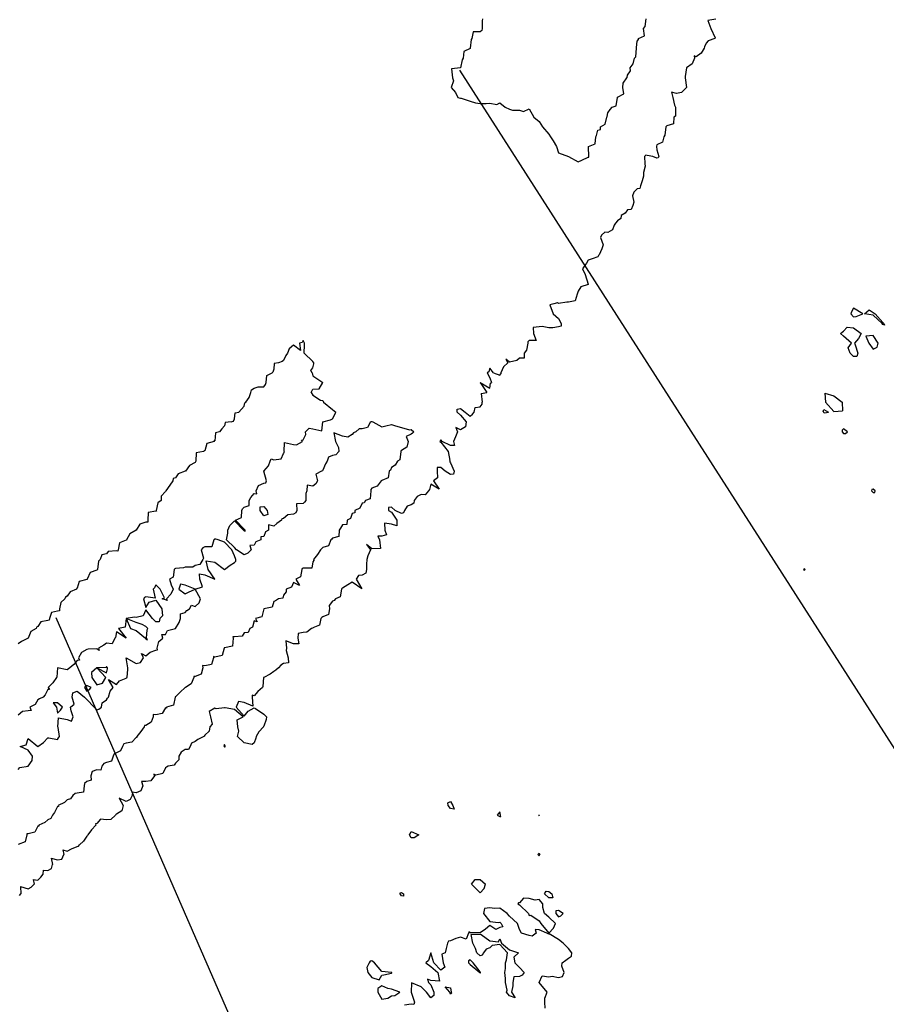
# Model space of a CAD drawing. Header units: inches. Extents: x 158323 to 160611, y 432808 to 437248.
# Tile 70 of 228: x 159197 to 159241, y 436732 to 436782. Entities that reach past the tile are written whole.
import ezdxf

# ---------------------------------------------------------------- set-up
doc = ezdxf.new("R2010")
doc.units = ezdxf.units.IN
doc.header["$MEASUREMENT"] = 0
doc.linetypes.add('CENTER', pattern=[0])
doc.layers.add('Hoogtelijn-bestaand 6.00 M', color=7, linetype='Continuous', lineweight=15)
doc.layers.add('Profielen', color=3, linetype='Continuous', lineweight=60)

msp = doc.modelspace()

# ---------------------------------------------------------------- linework, layer by layer
at = {"layer": 'Hoogtelijn-bestaand 6.00 M', "color": 252, "linetype": 'Continuous', "lineweight": 25}
for p, q in [((159209.893, 436763.607, 6), (159210.179, 436763.75, 6)), ((159212.202, 436763.75, 6), (159212.25, 436763.592, 6)), ((159221.12, 436763.75, 6), (159221.25, 436763.5, 6)), ((159221.438, 436763.75, 6), (159221.75, 436763.628, 6)), ((159221.75, 436763.628, 6), (159221.807, 436763.693, 6)), ((159221.804, 436763.75, 6), (159221.807, 436763.693, 6)), ((159209.75, 436763.041, 6), (159209.839, 436763.162, 6)), ((159209.839, 436763.162, 6), (159209.867, 436763.25, 6)), ((159209.867, 436763.25, 6), (159209.893, 436763.607, 6)), ((159212.25, 436763.592, 6), (159212.75, 436763.25, 6)), ((159212.56, 436762.94, 6), (159212.75, 436763.25, 6)), ((159220.75, 436763.25, 6), (159221.103, 436762.75, 6)), ((159220.75, 436763.25, 6), (159221.25, 436762.977, 6)), ((159221.25, 436763.5, 6), (159221.331, 436763.25, 6)), ((159221.25, 436762.977, 6), (159221.284, 436763.216, 6)), ((159221.284, 436763.216, 6), (159221.331, 436763.25, 6)), ((159209.004, 436762.497, 6), (159209.08, 436762.75, 6)), ((159209.08, 436762.75, 6), (159209.116, 436762.884, 6)), ((159209.116, 436762.884, 6), (159209.25, 436762.964, 6)), ((159209.25, 436762.964, 6), (159209.464, 436763.036, 6)), ((159209.464, 436763.036, 6), (159209.75, 436763.041, 6)), ((159212.15, 436762.75, 6), (159212.189, 436762.812, 6)), ((159212.15, 436762.75, 6), (159212.25, 436762.62, 6)), ((159212.189, 436762.812, 6), (159212.25, 436762.925, 6)), ((159212.25, 436762.925, 6), (159212.56, 436762.94, 6)), ((159220.804, 436762.696, 6), (159221.103, 436762.75, 6)), ((159220.804, 436762.696, 6), (159220.857, 436762.25, 6)), ((159238.291, 436762.709, 6), (159238.75, 436762.582, 6)), ((159238.291, 436762.709, 6), (159238.321, 436762.25, 6)), ((159208.75, 436762.055, 6), (159208.78, 436762.22, 6)), ((159208.78, 436762.22, 6), (159208.836, 436762.25, 6)), ((159208.836, 436762.25, 6), (159209.004, 436762.497, 6)), ((159212.25, 436762.62, 6), (159212.639, 436762.361, 6)), ((159212.639, 436762.361, 6), (159212.75, 436762.35, 6)), ((159212.75, 436762.35, 6), (159212.786, 436762.25, 6)), ((159212.786, 436762.25, 6), (159213.25, 436761.879, 6)), ((159220.75, 436762.021, 6), (159220.851, 436762.149, 6)), ((159220.851, 436762.149, 6), (159220.857, 436762.25, 6)), ((159238.321, 436762.25, 6), (159238.75, 436761.785, 6)), ((159238.75, 436762.582, 6), (159239.17, 436762.25, 6)), ((159239.17, 436762.25, 6), (159239.189, 436761.811, 6)), ((159208.25, 436761.404, 6), (159208.29, 436761.71, 6)), ((159208.29, 436761.71, 6), (159208.475, 436761.75, 6)), ((159208.475, 436761.75, 6), (159208.605, 436761.895, 6)), ((159208.605, 436761.895, 6), (159208.75, 436762.055, 6)), ((159213.25, 436761.879, 6), (159213.405, 436761.75, 6)), ((159213.25, 436761.404, 6), (159213.365, 436761.635, 6)), ((159213.365, 436761.635, 6), (159213.405, 436761.75, 6)), ((159219.583, 436761.75, 6), (159219.593, 436761.907, 6)), ((159219.583, 436761.75, 6), (159219.75, 436761.599, 6)), ((159219.593, 436761.907, 6), (159219.75, 436761.927, 6)), ((159219.75, 436761.927, 6), (159220, 436761.75, 6)), ((159220, 436761.75, 6), (159220.25, 436761.552, 6)), ((159220.25, 436761.552, 6), (159220.359, 436761.641, 6)), ((159220.359, 436761.641, 6), (159220.459, 436761.75, 6)), ((159220.459, 436761.75, 6), (159220.508, 436761.992, 6)), ((159220.508, 436761.992, 6), (159220.75, 436762.021, 6)), ((159238.214, 436761.786, 6), (159238.25, 436761.889, 6)), ((159238.214, 436761.786, 6), (159238.217, 436761.75, 6)), ((159238.217, 436761.75, 6), (159238.25, 436761.728, 6)), ((159238.25, 436761.889, 6), (159238.477, 436761.75, 6)), ((159238.25, 436761.728, 6), (159238.283, 436761.717, 6)), ((159238.283, 436761.717, 6), (159238.477, 436761.75, 6)), ((159238.75, 436761.785, 6), (159239.189, 436761.811, 6)), ((159208.083, 436761.25, 6), (159208.205, 436761.295, 6)), ((159208.205, 436761.295, 6), (159208.25, 436761.404, 6)), ((159212.75, 436761.25, 6), (159213.145, 436761.355, 6)), ((159213.145, 436761.355, 6), (159213.25, 436761.404, 6)), ((159215.175, 436761.25, 6), (159215.226, 436761.274, 6)), ((159215.226, 436761.274, 6), (159215.25, 436761.272, 6)), ((159215.25, 436761.272, 6), (159215.3, 436761.25, 6)), ((159219.75, 436761.599, 6), (159220.051, 436761.25, 6)), ((159199.956, 436739.545, 6), (159200.25, 436739.663, 6)), ((159200.25, 436739.663, 6), (159200.321, 436739.68, 6)), ((159200.321, 436739.68, 6), (159200.374, 436739.75, 6)), ((159199.472, 436739.028, 6), (159199.58, 436739.25, 6)), ((159199.513, 436739.487, 6), (159199.58, 436739.25, 6)), ((159199.513, 436739.487, 6), (159199.75, 436739.423, 6)), ((159199.75, 436739.423, 6), (159199.956, 436739.545, 6)), ((159223.698, 436739.25, 6), (159223.716, 436739.284, 6)), ((159223.698, 436739.25, 6), (159223.75, 436739.19, 6)), ((159223.716, 436739.284, 6), (159223.75, 436739.333, 6)), ((159223.75, 436739.333, 6), (159223.797, 436739.25, 6)), ((159223.75, 436739.19, 6), (159223.778, 436739.222, 6)), ((159223.778, 436739.222, 6), (159223.797, 436739.25, 6)), ((159198.927, 436739.073, 6), (159199.25, 436738.988, 6)), ((159198.927, 436739.073, 6), (159198.997, 436738.75, 6)), ((159198.951, 436738.549, 6), (159198.997, 436738.75, 6)), ((159199.25, 436738.988, 6), (159199.472, 436739.028, 6)), ((159198.25, 436737.953, 6), (159198.396, 436738.104, 6)), ((159198.396, 436738.104, 6), (159198.523, 436738.25, 6)), ((159198.523, 436738.25, 6), (159198.536, 436738.464, 6)), ((159198.536, 436738.464, 6), (159198.75, 436738.45, 6)), ((159198.75, 436738.45, 6), (159198.951, 436738.549, 6)), ((159197.375, 436737.625, 6), (159197.75, 436737.504, 6)), ((159197.375, 436737.625, 6), (159197.379, 436737.25, 6)), ((159197.912, 436737.589, 6), (159198.055, 436737.75, 6)), ((159198.006, 436737.994, 6), (159198.055, 436737.75, 6)), ((159198.006, 436737.994, 6), (159198.25, 436737.953, 6)), ((159220.318, 436737.75, 6), (159220.507, 436737.993, 6)), ((159220.318, 436737.75, 6), (159220.75, 436737.303, 6)), ((159220.507, 436737.993, 6), (159220.75, 436737.984, 6)), ((159220.75, 436737.984, 6), (159221.033, 436737.75, 6)), ((159220.963, 436737.537, 6), (159221.033, 436737.75, 6)), ((159197.75, 436737.504, 6), (159197.912, 436737.589, 6)), ((159216.689, 436737.25, 6), (159216.693, 436737.307, 6)), ((159216.693, 436737.307, 6), (159216.75, 436737.323, 6)), ((159216.75, 436737.323, 6), (159216.847, 436737.25, 6)), ((159220.75, 436737.303, 6), (159220.963, 436737.537, 6)), ((159224.029, 436737.25, 6), (159224.115, 436737.385, 6)), ((159224.115, 436737.385, 6), (159224.25, 436737.374, 6)), ((159224.25, 436737.374, 6), (159224.394, 436737.25, 6))]:
    msp.add_line(p, q, dxfattribs=at)
for points in [[(159220.876, 436781.75, 6), (159220.854, 436781.646, 6), (159220.852, 436781.25, 6), (159220.845, 436781.155, 6), (159220.75, 436781.087, 6), (159220.405, 436781.095, 6), (159220.339, 436780.75, 6), (159220.305, 436780.695, 6), (159220.255, 436780.25, 6), (159220.255, 436780.246, 6), (159220.25, 436780.24, 6), (159219.917, 436780.083, 6), (159219.899, 436779.75, 6), (159219.845, 436779.655, 6), (159219.75, 436779.25, 6), (159219.299, 436779.201, 6), (159219.342, 436778.75, 6), (159219.397, 436778.603, 6), (159219.274, 436778.25, 6), (159219.5, 436778, 6), (159219.614, 436777.75, 6), (159219.75, 436777.709, 6), (159219.794, 436777.706, 6), (159220.25, 436777.554, 6), (159220.52, 436777.48, 6), (159220.75, 436777.439, 6), (159221.061, 436777.439, 6), (159221.25, 436777.457, 6), (159221.603, 436777.397, 6), (159221.75, 436777.477, 6), (159222.028, 436777.25, 6), (159222.25, 436777.163, 6), (159222.398, 436777.102, 6), (159222.75, 436777.102, 6), (159222.961, 436777.039, 6), (159223.25, 436777.173, 6), (159223.489, 436776.75, 6), (159223.75, 436776.519, 6), (159223.93, 436776.25, 6), (159224.25, 436775.882, 6), (159224.335, 436775.75, 6), (159224.464, 436775.536, 6), (159224.637, 436775.25, 6), (159224.75, 436774.934, 6), (159225.25, 436774.75, 6), (159225.75, 436774.48, 6), (159225.932, 436774.568, 6), (159226.25, 436774.711, 6), (159226.281, 436774.719, 6), (159226.289, 436774.75, 6), (159226.263, 436775.237, 6), (159226.267, 436775.25, 6), (159226.607, 436775.393, 6), (159226.639, 436775.75, 6), (159226.683, 436775.817, 6), (159226.75, 436776.083, 6), (159226.882, 436776.119, 6), (159226.875, 436776.25, 6), (159227.114, 436776.386, 6), (159227.205, 436776.75, 6), (159227.224, 436776.776, 6), (159227.25, 436776.961, 6), (159227.367, 436777.133, 6), (159227.47, 436777.25, 6), (159227.679, 436777.321, 6), (159227.744, 436777.75, 6), (159227.747, 436777.753, 6), (159227.75, 436777.765, 6), (159228.064, 436777.936, 6), (159228.017, 436778.25, 6), (159228.028, 436778.472, 6), (159228.211, 436778.75, 6), (159228.236, 436778.765, 6), (159228.25, 436778.875, 6), (159228.4, 436779.1, 6), (159228.391, 436779.25, 6), (159228.545, 436779.456, 6), (159228.601, 436779.75, 6), (159228.682, 436779.819, 6), (159228.708, 436780.25, 6), (159228.718, 436780.282, 6), (159228.75, 436780.614, 6), (159228.804, 436780.696, 6), (159228.815, 436780.75, 6), (159229.117, 436780.883, 6), (159229.073, 436781.25, 6), (159229.149, 436781.352, 6), (159229.207, 436781.75, 6)], [(159232.75, 436781.734, 6), (159232.345, 436781.656, 6), (159232.492, 436781.25, 6), (159232.717, 436780.783, 6), (159232.688, 436780.75, 6), (159232.363, 436780.637, 6), (159232.25, 436780.509, 6), (159232.174, 436780.326, 6), (159232.149, 436780.25, 6), (159232, 436780, 6), (159231.75, 436779.81, 6), (159231.639, 436779.861, 6), (159231.665, 436779.75, 6), (159231.541, 436779.459, 6), (159231.25, 436779.25, 6), (159231.19, 436778.81, 6), (159231.183, 436778.75, 6), (159231.25, 436778.25, 6), (159230.993, 436778.007, 6), (159230.75, 436777.948, 6), (159230.489, 436778.011, 6), (159230.562, 436777.75, 6), (159230.638, 436777.362, 6), (159230.703, 436777.25, 6), (159230.696, 436776.804, 6), (159230.602, 436776.75, 6), (159230.594, 436776.406, 6), (159230.25, 436776.307, 6), (159230.223, 436776.277, 6), (159230.206, 436776.25, 6), (159230.16, 436775.84, 6), (159230.109, 436775.75, 6), (159230.031, 436775.469, 6), (159229.75, 436775.339, 6), (159229.73, 436775.27, 6), (159229.728, 436775.25, 6), (159229.75, 436775.083, 6), (159229.848, 436774.75, 6), (159229.812, 436774.688, 6), (159229.75, 436774.667, 6), (159229.533, 436774.75, 6), (159229.25, 436774.804, 6), (159229.186, 436774.814, 6), (159229.112, 436774.75, 6), (159229.128, 436774.372, 6), (159229.146, 436774.25, 6), (159229.063, 436773.937, 6), (159229.061, 436773.75, 6), (159228.997, 436773.503, 6), (159228.911, 436773.25, 6), (159228.877, 436773.123, 6), (159228.75, 436773.103, 6), (159228.571, 436772.929, 6), (159228.515, 436772.75, 6), (159228.571, 436772.429, 6), (159228.519, 436772.25, 6), (159228.445, 436772.055, 6), (159228.25, 436772.029, 6), (159228.131, 436771.869, 6), (159227.927, 436771.75, 6), (159227.908, 436771.592, 6), (159227.75, 436771.471, 6), (159227.636, 436771.365, 6), (159227.567, 436771.25, 6), (159227.486, 436771.014, 6), (159227.25, 436770.891, 6), (159227.106, 436770.894, 6), (159226.925, 436770.75, 6), (159226.875, 436770.625, 6), (159227.017, 436770.25, 6), (159226.943, 436770.057, 6), (159226.808, 436769.75, 6), (159226.781, 436769.719, 6), (159226.75, 436769.646, 6), (159226.462, 436769.538, 6), (159226.25, 436769.47, 6), (159226.168, 436769.332, 6), (159226.119, 436769.25, 6), (159225.965, 436769.035, 6), (159226.102, 436768.75, 6), (159226.25, 436768.262, 6), (159226.256, 436768.25, 6), (159226.254, 436768.246, 6), (159226.25, 436768.242, 6), (159225.878, 436768.122, 6), (159225.75, 436767.895, 6), (159225.705, 436767.795, 6), (159225.695, 436767.75, 6), (159225.59, 436767.411, 6), (159225.25, 436767.346, 6), (159225.159, 436767.341, 6), (159224.75, 436767.269, 6), (159224.685, 436767.315, 6), (159224.5, 436767.25, 6), (159224.302, 436767.198, 6), (159224.474, 436766.75, 6), (159224.75, 436766.505, 6), (159224.88, 436766.25, 6), (159224.885, 436766.115, 6), (159224.75, 436766.087, 6), (159224.458, 436766.042, 6), (159224.25, 436766.028, 6), (159223.903, 436766.097, 6), (159223.75, 436766.088, 6), (159223.455, 436766.045, 6), (159223.476, 436765.75, 6), (159223.602, 436765.398, 6), (159223.25, 436765.398, 6), (159223.182, 436765.318, 6), (159223.183, 436765.25, 6), (159223.105, 436764.895, 6), (159222.991, 436764.75, 6), (159223, 436764.5, 6), (159222.75, 436764.5, 6), (159222.619, 436764.381, 6), (159222.25, 436764.299, 6), (159222.062, 436764.438, 6), (159222.156, 436764.25, 6), (159221.944, 436764.056, 6), (159221.804, 436763.75, 6)], [(159212.202, 436763.75, 6), (159212.139, 436763.861, 6), (159212.25, 436764, 6), (159212.294, 436764.206, 6), (159212.295, 436764.25, 6), (159212.25, 436764.333, 6), (159211.795, 436764.75, 6), (159211.821, 436765.179, 6), (159211.82, 436765.25, 6), (159211.75, 436765.389, 6), (159211.706, 436765.294, 6), (159211.558, 436765.25, 6), (159211.614, 436764.886, 6), (159211.25, 436765.159, 6), (159211.036, 436764.964, 6), (159210.955, 436764.75, 6), (159210.868, 436764.632, 6), (159210.75, 436764.371, 6), (159210.674, 436764.326, 6), (159210.5, 436764.25, 6), (159210.282, 436764.218, 6), (159210.25, 436763.942, 6), (159210.21, 436763.79, 6), (159210.179, 436763.75, 6)], [(159221.438, 436763.75, 6), (159221.25, 436763.981, 6), (159221.205, 436763.795, 6), (159221.12, 436763.75, 6)], [(159208.083, 436761.25, 6), (159207.785, 436761.215, 6), (159207.75, 436761.05, 6), (159207.607, 436760.893, 6), (159207.489, 436760.75, 6), (159207.295, 436760.705, 6), (159207.25, 436760.292, 6), (159207.208, 436760.292, 6), (159207.229, 436760.25, 6), (159206.85, 436760.15, 6), (159206.75, 436759.79, 6), (159206.72, 436759.78, 6), (159206.683, 436759.75, 6), (159206.312, 436759.688, 6), (159206.286, 436759.25, 6), (159206.273, 436759.227, 6), (159206.25, 436759.196, 6), (159205.966, 436759.034, 6), (159205.758, 436758.75, 6), (159205.753, 436758.747, 6), (159205.75, 436758.744, 6), (159205.393, 436758.607, 6), (159205.25, 436758.417, 6), (159205.132, 436758.368, 6), (159205.115, 436758.25, 6), (159204.971, 436758.029, 6), (159204.767, 436757.75, 6), (159204.758, 436757.743, 6), (159204.75, 436757.718, 6), (159204.52, 436757.48, 6), (159204.523, 436757.25, 6), (159204.356, 436757.145, 6), (159204.276, 436756.75, 6), (159204.279, 436756.721, 6), (159204.25, 436756.718, 6), (159203.859, 436756.641, 6), (159203.839, 436756.25, 6), (159203.843, 436756.158, 6), (159203.75, 436756.151, 6), (159203.445, 436756.055, 6), (159203.25, 436755.75, 6), (159202.93, 436755.57, 6), (159202.763, 436755.25, 6), (159202.761, 436755.239, 6), (159202.75, 436755.24, 6), (159202.399, 436755.101, 6), (159202.332, 436754.75, 6), (159202.315, 436754.685, 6), (159202.25, 436754.691, 6), (159201.836, 436754.664, 6), (159201.75, 436754.541, 6), (159201.506, 436754.494, 6), (159201.414, 436754.25, 6), (159201.328, 436754.172, 6), (159201.278, 436753.75, 6), (159201.276, 436753.724, 6), (159201.25, 436753.715, 6), (159200.905, 436753.595, 6), (159200.756, 436753.25, 6), (159200.756, 436753.244, 6), (159200.75, 436753.245, 6), (159200.357, 436753.143, 6), (159200.25, 436752.802, 6), (159200.224, 436752.776, 6), (159200.213, 436752.75, 6), (159199.889, 436752.611, 6), (159199.75, 436752.394, 6), (159199.66, 436752.34, 6), (159199.629, 436752.25, 6), (159199.428, 436752.072, 6), (159199.353, 436751.75, 6), (159199.354, 436751.646, 6), (159199.25, 436751.625, 6), (159198.945, 436751.555, 6), (159198.847, 436751.25, 6), (159198.834, 436751.166, 6), (159198.75, 436751.16, 6), (159198.406, 436751.094, 6), (159198.25, 436750.847, 6), (159198.177, 436750.823, 6), (159198.163, 436750.75, 6), (159197.901, 436750.599, 6), (159197.75, 436750.25, 6), (159197.411, 436750.089, 6), (159197.25, 436749.965, 6)], [(159215.3, 436761.25, 6), (159215.75, 436761, 6), (159215.951, 436761.049, 6), (159216.25, 436761.128, 6), (159216.453, 436761.047, 6), (159216.75, 436760.961, 6), (159217.156, 436760.844, 6), (159217.25, 436760.87, 6), (159217.386, 436760.75, 6), (159217.318, 436760.682, 6), (159217.25, 436760.635, 6), (159216.994, 436760.507, 6), (159217.096, 436760.25, 6), (159217.031, 436759.969, 6), (159216.75, 436759.8, 6), (159216.713, 436759.787, 6), (159216.722, 436759.75, 6), (159216.671, 436759.329, 6), (159216.545, 436759.25, 6), (159216.438, 436759.062, 6), (159216.25, 436758.93, 6), (159216.197, 436758.803, 6), (159216.123, 436758.75, 6), (159216.083, 436758.417, 6), (159215.75, 436758.275, 6), (159215.742, 436758.258, 6), (159215.724, 436758.25, 6), (159215.507, 436757.993, 6), (159215.25, 436757.883, 6), (159215.188, 436757.812, 6), (159215.185, 436757.75, 6), (159215.153, 436757.347, 6), (159214.922, 436757.25, 6), (159214.86, 436757.14, 6), (159214.75, 436757.125, 6), (159214.63, 436756.87, 6), (159214.383, 436756.75, 6), (159214.372, 436756.628, 6), (159214.25, 436756.592, 6), (159214.154, 436756.346, 6), (159213.99, 436756.25, 6), (159213.968, 436756.032, 6), (159213.75, 436756.019, 6), (159213.642, 436755.858, 6), (159213.581, 436755.75, 6), (159213.566, 436755.434, 6), (159213.25, 436755.339, 6), (159213.208, 436755.292, 6), (159213.15, 436755.25, 6), (159213.046, 436754.954, 6), (159212.75, 436754.869, 6), (159212.692, 436754.808, 6), (159212.631, 436754.75, 6), (159212.481, 436754.519, 6), (159212.283, 436754.25, 6), (159212.294, 436754.206, 6), (159212.25, 436754.139, 6), (159212.183, 436753.817, 6), (159211.75, 436753.821, 6), (159211.695, 436753.805, 6), (159211.684, 436753.75, 6), (159211.617, 436753.383, 6), (159211.383, 436753.25, 6), (159211.56, 436752.94, 6), (159211.25, 436753.095, 6), (159211.149, 436752.851, 6), (159210.888, 436752.75, 6), (159210.891, 436752.609, 6), (159210.75, 436752.445, 6), (159210.717, 436752.283, 6), (159210.5, 436752.25, 6), (159210.342, 436752.158, 6), (159210.25, 436752.12, 6), (159210.166, 436751.834, 6), (159209.75, 436751.75, 6), (159209.654, 436751.346, 6), (159209.32, 436751.25, 6), (159209.406, 436751.094, 6), (159209.25, 436751.146, 6), (159209.177, 436750.823, 6), (159209.044, 436750.75, 6), (159208.951, 436750.549, 6), (159208.75, 436750.525, 6), (159208.638, 436750.362, 6), (159208.25, 436750.318, 6), (159208.17, 436750.331, 6), (159208.183, 436750.25, 6), (159208.156, 436749.844, 6), (159207.75, 436749.763, 6), (159207.735, 436749.765, 6), (159207.738, 436749.75, 6), (159207.629, 436749.371, 6), (159207.25, 436749.298, 6), (159207.182, 436749.318, 6), (159207.192, 436749.25, 6), (159207.086, 436748.914, 6), (159206.75, 436748.858, 6), (159206.63, 436748.87, 6), (159206.638, 436748.75, 6), (159206.568, 436748.432, 6), (159206.25, 436748.307, 6), (159206.193, 436748.307, 6), (159206.195, 436748.25, 6), (159206.058, 436747.942, 6), (159205.758, 436747.75, 6), (159205.758, 436747.742, 6), (159205.75, 436747.742, 6), (159205.496, 436747.504, 6), (159205.25, 436747.28, 6), (159205.229, 436747.271, 6), (159205.23, 436747.25, 6), (159205.145, 436746.855, 6), (159204.804, 436746.75, 6), (159204.797, 436746.703, 6), (159204.75, 436746.719, 6), (159204.57, 436746.43, 6), (159204.25, 436746.367, 6), (159204.124, 436746.376, 6), (159204.114, 436746.25, 6), (159204.01, 436745.99, 6), (159203.75, 436745.82, 6), (159203.679, 436745.821, 6), (159203.667, 436745.75, 6), (159203.485, 436745.515, 6), (159203.287, 436745.25, 6), (159203.286, 436745.214, 6), (159203.25, 436745.206, 6), (159203.024, 436744.976, 6), (159202.75, 436744.92, 6), (159202.618, 436744.882, 6), (159202.564, 436744.75, 6), (159202.463, 436744.537, 6), (159202.25, 436744.432, 6), (159202.126, 436744.374, 6), (159202.08, 436744.25, 6), (159202.004, 436743.996, 6), (159201.75, 436743.938, 6), (159201.612, 436743.888, 6), (159201.503, 436743.75, 6), (159201.458, 436743.542, 6), (159201.25, 436743.567, 6), (159201.02, 436743.48, 6), (159200.948, 436743.25, 6), (159200.964, 436743.036, 6), (159200.75, 436742.962, 6), (159200.626, 436742.874, 6), (159200.601, 436742.75, 6), (159200.565, 436742.435, 6), (159200.25, 436742.378, 6), (159200.144, 436742.356, 6), (159200.031, 436742.25, 6), (159199.915, 436742.085, 6), (159199.75, 436742.039, 6), (159199.602, 436741.899, 6), (159199.292, 436741.75, 6), (159199.295, 436741.705, 6), (159199.25, 436741.703, 6), (159199.101, 436741.4, 6), (159198.993, 436741.25, 6), (159198.918, 436741.082, 6), (159198.75, 436741.019, 6), (159198.61, 436740.89, 6), (159198.294, 436740.75, 6), (159198.301, 436740.699, 6), (159198.25, 436740.706, 6), (159198.104, 436740.396, 6), (159197.75, 436740.303, 6), (159197.694, 436740.306, 6), (159197.698, 436740.25, 6), (159197.602, 436739.899, 6), (159197.25, 436739.76, 6)], [(159220.051, 436761.25, 6), (159220.003, 436760.998, 6), (159219.75, 436760.854, 6), (159219.524, 436760.976, 6), (159219.607, 436760.75, 6), (159219.5, 436760.5, 6), (159219.407, 436760.25, 6), (159219.445, 436760.055, 6), (159219.25, 436760.055, 6), (159218.829, 436760.25, 6), (159218.75, 436760.344, 6), (159218.714, 436760.287, 6), (159218.7, 436760.25, 6), (159218.75, 436760.231, 6), (159219.125, 436759.75, 6), (159219.207, 436759.293, 6), (159219.193, 436759.25, 6), (159219.25, 436759.17, 6), (159219.432, 436758.75, 6), (159219.397, 436758.603, 6), (159219.25, 436758.579, 6), (159218.978, 436758.75, 6), (159218.75, 436758.93, 6), (159218.572, 436758.928, 6), (159218.57, 436758.75, 6), (159218.589, 436758.411, 6), (159218.389, 436758.25, 6), (159218.667, 436757.833, 6), (159218.25, 436758.083, 6), (159218.183, 436757.817, 6), (159218.122, 436757.75, 6), (159217.963, 436757.537, 6), (159217.75, 436757.563, 6), (159217.542, 436757.458, 6), (159217.391, 436757.25, 6), (159217.383, 436757.117, 6), (159217.25, 436757.036, 6), (159217.034, 436756.966, 6), (159216.901, 436756.75, 6), (159216.862, 436756.638, 6), (159216.75, 436756.597, 6), (159216.436, 436756.75, 6), (159216.25, 436756.921, 6), (159216.095, 436756.905, 6), (159216.088, 436756.75, 6), (159216.25, 436756.66, 6), (159216.521, 436756.25, 6), (159216.523, 436755.977, 6), (159216.25, 436756.062, 6), (159215.892, 436756.108, 6), (159215.905, 436755.75, 6), (159215.995, 436755.506, 6), (159215.75, 436755.449, 6), (159215.549, 436755.451, 6), (159215.638, 436755.25, 6), (159215.685, 436754.815, 6), (159215.25, 436754.807, 6), (159214.979, 436755.021, 6), (159215.179, 436754.75, 6), (159215.048, 436754.452, 6), (159214.985, 436754.25, 6), (159214.972, 436754.028, 6), (159214.979, 436753.75, 6), (159214.944, 436753.556, 6), (159214.75, 436753.453, 6), (159214.561, 436753.439, 6), (159214.446, 436753.25, 6), (159214.728, 436752.772, 6), (159214.25, 436753.107, 6), (159214.025, 436752.976, 6), (159213.75, 436752.797, 6), (159213.716, 436752.784, 6), (159213.695, 436752.75, 6), (159213.639, 436752.361, 6), (159213.402, 436752.25, 6), (159213.33, 436752.17, 6), (159213.25, 436752.147, 6), (159213.079, 436751.921, 6), (159213.087, 436751.75, 6), (159213.045, 436751.455, 6), (159212.75, 436751.344, 6), (159212.699, 436751.301, 6), (159212.656, 436751.25, 6), (159212.576, 436750.924, 6), (159212.25, 436750.791, 6), (159212.234, 436750.766, 6), (159212.182, 436750.75, 6), (159211.936, 436750.564, 6), (159211.75, 436750.539, 6), (159211.497, 436750.503, 6), (159211.479, 436750.25, 6), (159211.535, 436749.966, 6), (159211.25, 436749.961, 6), (159210.875, 436750.125, 6), (159210.895, 436749.75, 6), (159210.878, 436749.622, 6), (159210.992, 436749.25, 6), (159211.004, 436748.996, 6), (159210.75, 436748.972, 6), (159210.614, 436748.886, 6), (159210.489, 436748.75, 6), (159210.367, 436748.633, 6), (159210.25, 436748.563, 6), (159210.072, 436748.428, 6), (159209.75, 436748.265, 6), (159209.742, 436748.258, 6), (159209.736, 436748.25, 6), (159209.692, 436747.808, 6), (159209.68, 436747.75, 6), (159209.448, 436747.552, 6), (159209.25, 436747.333, 6), (159209.148, 436747.352, 6), (159209.158, 436747.25, 6), (159209.195, 436746.805, 6), (159208.75, 436746.99, 6), (159208.458, 436747.042, 6), (159208.341, 436746.75, 6), (159208.75, 436746.291, 6), (159208.949, 436746.551, 6), (159209.25, 436746.709, 6), (159209.318, 436746.682, 6), (159209.75, 436746.397, 6), (159209.892, 436746.25, 6), (159209.875, 436746.125, 6), (159209.75, 436745.775, 6), (159209.736, 436745.764, 6), (159209.736, 436745.75, 6), (159209.497, 436745.503, 6), (159209.363, 436745.25, 6), (159209.335, 436745.165, 6), (159209.25, 436744.941, 6), (159209.148, 436744.852, 6), (159208.75, 436744.935, 6), (159208.401, 436745.25, 6), (159208.473, 436745.527, 6), (159208.43, 436745.75, 6), (159208.392, 436746.108, 6), (159208.69, 436746.25, 6), (159208.25, 436746.622, 6), (159207.782, 436746.718, 6), (159207.75, 436746.72, 6), (159207.331, 436746.669, 6), (159207.25, 436746.695, 6), (159206.972, 436746.529, 6), (159207.042, 436746.25, 6), (159207.121, 436745.879, 6), (159206.995, 436745.75, 6), (159206.967, 436745.533, 6), (159206.75, 436745.324, 6), (159206.719, 436745.281, 6), (159206.701, 436745.25, 6), (159206.397, 436745.103, 6), (159206.25, 436745.007, 6), (159206.073, 436744.927, 6), (159206.006, 436744.75, 6), (159205.909, 436744.591, 6), (159205.75, 436744.595, 6), (159205.536, 436744.464, 6), (159205.432, 436744.25, 6), (159205.427, 436744.073, 6), (159205.25, 436743.903, 6), (159205.192, 436743.808, 6), (159204.879, 436743.75, 6), (159204.804, 436743.696, 6), (159204.75, 436743.669, 6), (159204.616, 436743.384, 6), (159204.25, 436743.287, 6), (159204.154, 436743.346, 6), (159204.179, 436743.25, 6), (159203.998, 436743.002, 6), (159203.75, 436742.972, 6), (159203.524, 436742.976, 6), (159203.592, 436742.75, 6), (159203.497, 436742.503, 6), (159203.25, 436742.401, 6), (159203.07, 436742.43, 6), (159203.042, 436742.25, 6), (159202.943, 436742.057, 6), (159202.75, 436741.949, 6), (159202.38, 436742.12, 6), (159202.588, 436741.75, 6), (159202.516, 436741.484, 6), (159202.25, 436741.307, 6), (159202.212, 436741.288, 6), (159202.195, 436741.25, 6), (159201.967, 436741.034, 6), (159201.75, 436741.012, 6), (159201.439, 436741.061, 6), (159201.25, 436740.828, 6), (159201.182, 436740.818, 6), (159201.199, 436740.75, 6), (159200.985, 436740.515, 6), (159200.792, 436740.25, 6), (159200.783, 436740.217, 6), (159200.75, 436740.197, 6), (159200.567, 436739.934, 6), (159200.374, 436739.75, 6)], [(159215.175, 436761.25, 6), (159215.024, 436760.976, 6), (159214.75, 436760.896, 6), (159214.604, 436760.896, 6), (159214.432, 436760.75, 6), (159214.304, 436760.696, 6), (159214.25, 436760.617, 6), (159214.021, 436760.479, 6), (159213.75, 436760.526, 6), (159213.305, 436760.695, 6), (159213.402, 436760.25, 6), (159213.542, 436759.958, 6), (159213.558, 436759.75, 6), (159213.417, 436759.583, 6), (159213.25, 436759.55, 6), (159213.036, 436759.464, 6), (159212.964, 436759.25, 6), (159212.886, 436759.114, 6), (159212.75, 436758.8, 6), (159212.727, 436758.773, 6), (159212.688, 436758.75, 6), (159212.402, 436758.598, 6), (159212.483, 436758.25, 6), (159212.396, 436758.104, 6), (159212.25, 436757.991, 6), (159211.955, 436758.045, 6), (159211.94, 436757.75, 6), (159211.893, 436757.607, 6), (159211.88, 436757.25, 6), (159211.826, 436757.174, 6), (159211.75, 436757.104, 6), (159211.41, 436757.09, 6), (159211.435, 436756.75, 6), (159211.372, 436756.628, 6), (159211.25, 436756.565, 6), (159210.967, 436756.533, 6), (159210.75, 436756.344, 6), (159210.667, 436756.333, 6), (159210.65, 436756.25, 6), (159210.412, 436756.088, 6), (159210.25, 436755.95, 6), (159209.983, 436756.017, 6), (159209.983, 436755.75, 6), (159209.838, 436755.662, 6), (159209.75, 436755.432, 6), (159209.596, 436755.404, 6), (159209.596, 436755.25, 6), (159209.344, 436755.156, 6), (159209.25, 436754.985, 6), (159209.039, 436754.961, 6), (159209.096, 436754.75, 6), (159208.927, 436754.573, 6), (159208.75, 436754.5, 6), (159208.359, 436754.75, 6), (159208.25, 436754.864, 6), (159207.845, 436755.25, 6), (159207.91, 436755.59, 6), (159207.91, 436755.75, 6), (159208.014, 436755.986, 6), (159208.25, 436756.222, 6), (159208.722, 436755.75, 6), (159208.75, 436755.708, 6), (159208.8, 436755.7, 6), (159208.8, 436755.75, 6), (159208.75, 436755.805, 6), (159208.305, 436756.25, 6), (159208.612, 436756.388, 6), (159208.625, 436756.75, 6), (159208.665, 436756.836, 6), (159208.75, 436756.917, 6), (159209, 436757, 6), (159209, 436757.25, 6), (159209.091, 436757.409, 6), (159209.25, 436757.619, 6), (159209.397, 436757.603, 6), (159209.354, 436757.75, 6), (159209.479, 436758.021, 6), (159209.75, 436758.146, 6), (159209.85, 436758.15, 6), (159209.889, 436758.25, 6), (159209.75, 436758.75, 6), (159209.983, 436759.017, 6), (159210.068, 436759.25, 6), (159210.117, 436759.383, 6), (159210.25, 436759.327, 6), (159210.629, 436759.371, 6), (159210.75, 436759.639, 6), (159210.792, 436759.708, 6), (159210.775, 436759.75, 6), (159210.798, 436760.203, 6), (159211.25, 436760.096, 6), (159211.417, 436760.083, 6), (159211.722, 436760.25, 6), (159211.667, 436760.333, 6), (159211.75, 436760.35, 6), (159211.893, 436760.607, 6), (159211.875, 436760.75, 6), (159212.057, 436760.943, 6), (159212.25, 436760.908, 6), (159212.698, 436760.802, 6), (159212.75, 436761.25, 6)], [(159197.25, 436743.583, 6), (159197.326, 436743.674, 6), (159197.75, 436743.75, 6), (159197.956, 436744.044, 6), (159197.983, 436744.25, 6), (159197.75, 436744.568, 6), (159197.35, 436744.75, 6), (159197.659, 436744.841, 6), (159197.75, 436745.15, 6), (159198.25, 436744.75, 6), (159198.544, 436744.956, 6), (159198.75, 436745.188, 6), (159198.812, 436745.188, 6), (159199.25, 436745.1, 6), (159199.305, 436745.195, 6), (159199.344, 436745.25, 6), (159199.286, 436745.714, 6), (159199.275, 436745.75, 6), (159199.298, 436746.203, 6), (159199.75, 436746.115, 6), (159199.956, 436746.044, 6), (159200.042, 436746.25, 6), (159199.938, 436746.562, 6), (159199.917, 436746.75, 6), (159200.1, 436746.9, 6), (159199.992, 436747.25, 6), (159200.023, 436747.477, 6), (159200.25, 436747.562, 6), (159200.625, 436747.25, 6), (159200.75, 436747.141, 6), (159201.11, 436746.75, 6), (159201.25, 436746.61, 6), (159201.359, 436746.641, 6), (159201.483, 436746.75, 6), (159201.528, 436746.972, 6), (159201.75, 436747.114, 6), (159201.791, 436747.209, 6), (159201.838, 436747.25, 6), (159201.932, 436747.568, 6), (159202.083, 436747.75, 6), (159201.85, 436748.15, 6), (159202.25, 436747.893, 6), (159202.411, 436748.089, 6), (159202.75, 436748.227, 6), (159202.761, 436748.239, 6), (159202.792, 436748.25, 6), (159202.827, 436748.673, 6), (159202.833, 436748.75, 6), (159202.75, 436749.25, 6), (159203.25, 436748.977, 6), (159203.481, 436749.019, 6), (159203.625, 436749.25, 6), (159203.528, 436749.472, 6), (159203.75, 436749.361, 6), (159203.962, 436749.538, 6), (159204.25, 436749.646, 6), (159204.336, 436749.664, 6), (159204.328, 436749.75, 6), (159204.412, 436750.088, 6), (159204.611, 436750.25, 6), (159204.558, 436750.442, 6), (159204.75, 436750.442, 6), (159204.85, 436750.65, 6), (159205.25, 436750.75, 6), (159205.442, 436751.058, 6), (159205.5, 436751.25, 6), (159205.5, 436751.5, 6), (159205.75, 436751.562, 6), (159205.829, 436751.671, 6), (159205.964, 436751.75, 6), (159206.068, 436751.932, 6), (159206.25, 436751.868, 6), (159206.453, 436752.047, 6), (159206.533, 436752.25, 6), (159206.25, 436752.75, 6), (159205.75, 436752.95, 6), (159205.5, 436753, 6), (159205.417, 436752.75, 6), (159205.75, 436752.519, 6), (159205.908, 436752.592, 6), (159206.25, 436752.75, 6), (159206.625, 436752.875, 6), (159206.5, 436753.25, 6), (159206.477, 436753.523, 6), (159206.75, 436753.481, 6), (159207.25, 436753.25, 6), (159206.917, 436753.75, 6), (159206.812, 436754.188, 6), (159207.25, 436754.119, 6), (159207.75, 436753.75, 6), (159208.031, 436753.969, 6), (159208.25, 436754.1, 6), (159208.325, 436754.175, 6), (159208.321, 436754.25, 6), (159208.25, 436754.438, 6), (159208.125, 436754.75, 6), (159207.75, 436755.145, 6), (159207.417, 436755.25, 6), (159207.25, 436755.305, 6), (159207.23, 436755.271, 6), (159207.205, 436755.25, 6), (159207.095, 436754.905, 6), (159206.75, 436754.893, 6), (159206.648, 436754.852, 6), (159206.56, 436754.75, 6), (159206.683, 436754.317, 6), (159206.639, 436754.25, 6), (159206.5, 436754, 6), (159206.25, 436753.958, 6), (159206.136, 436753.864, 6), (159205.75, 436753.864, 6), (159205.664, 436753.836, 6), (159205.25, 436753.805, 6), (159205.224, 436753.776, 6), (159205.188, 436753.75, 6), (159205.139, 436753.361, 6), (159204.95, 436753.25, 6), (159205.036, 436752.964, 6), (159205.135, 436752.75, 6), (159205.013, 436752.487, 6), (159204.8, 436752.25, 6), (159204.833, 436752.167, 6), (159204.75, 436752.2, 6), (159204.583, 436752.25, 6), (159204.695, 436752.305, 6), (159204.472, 436752.75, 6), (159204.25, 436752.972, 6), (159204.185, 436752.816, 6), (159204.125, 436752.75, 6), (159204.211, 436752.289, 6), (159203.75, 436752.363, 6), (159203.682, 436752.319, 6), (159203.62, 436752.25, 6), (159203.75, 436751.812, 6), (159203.917, 436752.083, 6), (159204.25, 436752.188, 6), (159204.554, 436751.75, 6), (159204.6, 436751.4, 6), (159204.45, 436751.25, 6), (159204.417, 436751.083, 6), (159204.25, 436751.083, 6), (159204.083, 436751.25, 6), (159203.75, 436751.695, 6), (159203.607, 436751.393, 6), (159203.25, 436751.315, 6), (159203.167, 436751.333, 6), (159202.75, 436751.25, 6), (159202.688, 436750.812, 6), (159202.35, 436750.75, 6), (159202.75, 436750.25, 6), (159202.25, 436750.583, 6), (159202.203, 436750.298, 6), (159202.159, 436750.25, 6), (159202.031, 436749.969, 6), (159201.75, 436750, 6), (159201.605, 436749.895, 6), (159201.341, 436749.75, 6), (159201.375, 436749.625, 6), (159201.25, 436749.711, 6), (159200.805, 436749.695, 6), (159200.75, 436749.675, 6), (159200.467, 436749.533, 6), (159200.325, 436749.25, 6), (159200.365, 436749.135, 6), (159200.25, 436749.125, 6), (159200.077, 436748.923, 6), (159199.875, 436748.75, 6), (159199.808, 436748.692, 6), (159199.75, 436748.65, 6), (159199.25, 436748.75, 6), (159199.219, 436748.281, 6), (159199.195, 436748.25, 6), (159199.017, 436747.983, 6), (159198.783, 436747.75, 6), (159198.85, 436747.65, 6), (159198.75, 436747.65, 6), (159198.625, 436747.375, 6), (159198.528, 436747.25, 6), (159198.333, 436747.167, 6), (159198.25, 436747.119, 6), (159198.113, 436746.887, 6), (159197.838, 436746.75, 6), (159197.917, 436746.583, 6), (159197.75, 436746.562, 6), (159197.472, 436746.528, 6), (159197.25, 436746.35, 6)], [(159197.319, 436737.181, 6), (159197.379, 436737.25, 6)], [(159216.847, 436737.25, 6), (159216.854, 436737.146, 6), (159216.75, 436737.155, 6), (159216.689, 436737.25, 6)], [(159224.394, 436737.25, 6), (159224.452, 436737.048, 6), (159224.25, 436737.052, 6), (159224.029, 436737.25, 6)], [(159224.059, 436731.441, 6), (159224.041, 436731.75, 6), (159224.047, 436731.953, 6), (159224.167, 436732.25, 6), (159223.75, 436732.75, 6), (159223.906, 436733.094, 6), (159224.25, 436733.042, 6), (159224.424, 436733.076, 6), (159224.75, 436733.007, 6), (159224.952, 436733.048, 6), (159225.029, 436733.25, 6), (159224.917, 436733.583, 6), (159224.928, 436733.75, 6), (159225.118, 436733.882, 6), (159225.25, 436733.982, 6), (159225.409, 436734.091, 6), (159225.414, 436734.25, 6), (159225.25, 436734.479, 6), (159224.976, 436734.75, 6), (159224.75, 436734.942, 6), (159224.272, 436735.228, 6), (159224.25, 436735.21, 6), (159224.15, 436735.25, 6), (159223.75, 436735.424, 6), (159223.56, 436735.44, 6), (159223.607, 436735.25, 6), (159223.401, 436735.099, 6), (159223.25, 436735.131, 6), (159222.865, 436735.25, 6), (159222.75, 436735.438, 6), (159222.662, 436735.75, 6), (159222.25, 436736.123, 6), (159222.127, 436736.25, 6), (159221.75, 436736.525, 6), (159221.492, 436736.508, 6), (159221.25, 436736.539, 6), (159220.983, 436736.517, 6), (159220.932, 436736.25, 6), (159221.25, 436735.856, 6), (159221.694, 436735.806, 6), (159221.75, 436735.82, 6), (159221.823, 436735.75, 6), (159221.917, 436735.583, 6), (159221.75, 436735.539, 6), (159221.554, 436735.446, 6), (159221.25, 436735.649, 6), (159221.032, 436735.468, 6), (159220.75, 436735.267, 6), (159220.728, 436735.272, 6), (159220.25, 436735.279, 6), (159220.176, 436735.324, 6), (159220.159, 436735.25, 6), (159220.04, 436734.96, 6), (159219.75, 436735.05, 6), (159219.521, 436734.979, 6), (159219.25, 436734.86, 6), (159219.143, 436734.857, 6), (159219.095, 436734.75, 6), (159219.028, 436734.472, 6), (159218.974, 436734.25, 6), (159218.804, 436734.196, 6), (159218.875, 436733.75, 6), (159218.964, 436733.536, 6), (159218.75, 436733.375, 6), (159218.404, 436733.75, 6), (159218.25, 436734.25, 6), (159218.125, 436733.875, 6), (159217.992, 436733.75, 6), (159218.25, 436733.564, 6), (159218.596, 436733.25, 6), (159218.685, 436732.815, 6), (159218.25, 436732.853, 6), (159218.083, 436732.917, 6), (159218.129, 436732.75, 6), (159218.25, 436732.637, 6), (159218.4, 436732.25, 6), (159218.406, 436732.094, 6), (159218.25, 436731.964, 6), (159218.019, 436732.25, 6), (159217.75, 436732.53, 6), (159217.267, 436732.733, 6), (159217.25, 436732.25, 6), (159217.409, 436731.75, 6), (159217.377, 436731.623, 6), (159217.25, 436731.642, 6), (159216.91, 436731.59, 6)]]:
    msp.add_polyline3d(points, dxfattribs=at)
for points in [[(159239.623, 436766.75, 6), (159239.75, 436766.603, 6), (159239.895, 436766.605, 6), (159240.228, 436766.75, 6), (159239.75, 436767.039, 6), (159239.65, 436766.85, 6)], [(159240.305, 436766.75, 6), (159240.55, 436766.95, 6), (159240.75, 436766.823, 6), (159240.855, 436766.75, 6), (159241.25, 436766.309, 6), (159241.295, 436766.25, 6), (159241.324, 436766.176, 6), (159241.25, 436766.199, 6), (159241.216, 436766.25, 6), (159240.75, 436766.685, 6)], [(159239.093, 436765.75, 6), (159239.182, 436765.818, 6), (159239.25, 436765.865, 6), (159239.424, 436766.076, 6), (159239.75, 436766.033, 6), (159240.146, 436765.75, 6), (159240.01, 436765.491, 6), (159239.805, 436765.25, 6), (159239.828, 436765.172, 6), (159239.978, 436764.75, 6), (159239.917, 436764.583, 6), (159239.75, 436764.575, 6), (159239.589, 436764.75, 6), (159239.477, 436765.023, 6), (159239.645, 436765.25, 6), (159239.25, 436765.616, 6)], [(159240.384, 436765.616, 6), (159240.533, 436765.25, 6), (159240.75, 436764.951, 6), (159240.951, 436765.049, 6), (159241.011, 436765.25, 6), (159240.75, 436765.639, 6)], [(159239.173, 436760.828, 6), (159239.173, 436760.75, 6), (159239.25, 436760.671, 6), (159239.34, 436760.66, 6), (159239.447, 436760.75, 6), (159239.25, 436760.905, 6)], [(159240.676, 436757.75, 6), (159240.75, 436757.66, 6), (159240.831, 436757.67, 6), (159240.847, 436757.75, 6), (159240.75, 436757.839, 6), (159240.69, 436757.81, 6)], [(159209.568, 436756.75, 6), (159209.568, 436756.932, 6), (159209.75, 436756.95, 6), (159209.924, 436756.75, 6), (159209.95, 436756.55, 6), (159209.75, 436756.483, 6)], [(159237.204, 436753.75, 6), (159237.25, 436753.719, 6), (159237.276, 436753.724, 6), (159237.292, 436753.75, 6), (159237.25, 436753.776, 6), (159237.23, 436753.77, 6)], [(159202.75, 436751.25, 6), (159202.972, 436750.75, 6), (159203.25, 436750.654, 6), (159203.727, 436750.25, 6), (159203.75, 436750.217, 6), (159203.833, 436750.167, 6), (159203.786, 436750.25, 6), (159203.817, 436750.683, 6), (159203.85, 436750.75, 6), (159203.75, 436750.85, 6), (159203.55, 436750.95, 6), (159203.25, 436751.062, 6)], [(159200.988, 436748.512, 6), (159201, 436748.25, 6), (159201.25, 436747.883, 6), (159201.539, 436747.961, 6), (159201.708, 436748.25, 6), (159201.25, 436748.75, 6), (159201.75, 436748.5, 6), (159201.795, 436748.705, 6), (159201.792, 436748.75, 6), (159201.75, 436748.821, 6), (159201.73, 436748.77, 6), (159201.25, 436748.75, 6)], [(159200.625, 436747.75, 6), (159200.75, 436747.562, 6), (159200.865, 436747.635, 6), (159200.964, 436747.75, 6), (159200.75, 436747.857, 6), (159200.692, 436747.808, 6)], [(159199.036, 436746.964, 6), (159199.196, 436746.75, 6), (159199.25, 436746.45, 6), (159199.4, 436746.6, 6), (159199.5, 436746.75, 6), (159199.25, 436746.964, 6)], [(159207.705, 436744.795, 6), (159207.729, 436744.75, 6), (159207.75, 436744.719, 6), (159207.772, 436744.728, 6), (159207.799, 436744.75, 6), (159207.75, 436744.85, 6)], [(159219.112, 436741.888, 6), (159219.25, 436741.956, 6), (159219.361, 436741.75, 6), (159219.435, 436741.565, 6), (159219.25, 436741.604, 6), (159219.128, 436741.75, 6)], [(159221.62, 436741.25, 6), (159221.75, 436741.196, 6), (159221.808, 436741.192, 6), (159221.797, 436741.25, 6), (159221.75, 436741.427, 6), (159221.678, 436741.322, 6)], [(159223.734, 436741.25, 6), (159223.75, 436741.232, 6), (159223.765, 436741.235, 6), (159223.765, 436741.25, 6), (159223.75, 436741.262, 6), (159223.74, 436741.26, 6)], [(159217.157, 436740.25, 6), (159217.188, 436740.312, 6), (159217.25, 436740.433, 6), (159217.642, 436740.25, 6), (159217.399, 436740.101, 6), (159217.25, 436740.102, 6)], [(159222.667, 436736.75, 6), (159222.75, 436736.696, 6), (159223.208, 436736.25, 6), (159223.25, 436736.156, 6), (159223.333, 436736.167, 6), (159223.75, 436735.879, 6), (159223.843, 436735.75, 6), (159224.25, 436735.265, 6), (159224.495, 436735.506, 6), (159224.594, 436735.75, 6), (159224.25, 436736.073, 6), (159224.022, 436736.25, 6), (159223.945, 436736.555, 6), (159223.948, 436736.75, 6), (159223.75, 436736.971, 6), (159223.558, 436736.942, 6), (159223.25, 436737.022, 6), (159222.964, 436737.036, 6), (159222.75, 436736.804, 6), (159222.7, 436736.8, 6)], [(159224.6, 436736.4, 6), (159224.603, 436736.25, 6), (159224.75, 436736.083, 6), (159224.854, 436736.146, 6), (159224.984, 436736.25, 6), (159224.75, 436736.403, 6)], [(159220.304, 436735.196, 6), (159220.75, 436735.208, 6), (159220.815, 436735.185, 6), (159221.25, 436734.865, 6), (159221.691, 436734.809, 6), (159221.75, 436734.975, 6), (159221.848, 436734.75, 6), (159222.25, 436734.414, 6), (159222.7, 436734.25, 6), (159222.469, 436734.031, 6), (159222.52, 436733.75, 6), (159222.75, 436733.505, 6), (159222.99, 436733.25, 6), (159222.885, 436733.115, 6), (159222.75, 436733.05, 6), (159222.464, 436733.036, 6), (159222.423, 436732.75, 6), (159222.426, 436732.574, 6), (159222.343, 436732.25, 6), (159222.536, 436731.964, 6), (159222.25, 436732.076, 6), (159222.096, 436732.25, 6), (159222.132, 436732.368, 6), (159222.039, 436732.75, 6), (159222.048, 436732.952, 6), (159222.005, 436733.25, 6), (159222.042, 436733.458, 6), (159222.042, 436733.75, 6), (159222.103, 436733.897, 6), (159222.141, 436734.25, 6), (159221.75, 436734.689, 6), (159221.368, 436734.632, 6), (159221.25, 436734.506, 6), (159221.055, 436734.445, 6), (159220.922, 436734.25, 6), (159220.865, 436734.135, 6), (159220.75, 436734.097, 6), (159220.593, 436734.25, 6), (159220.521, 436734.479, 6), (159220.391, 436734.75, 6)], [(159214.986, 436733.514, 6), (159215.047, 436733.25, 6), (159215.25, 436733.008, 6), (159215.609, 436732.891, 6), (159215.75, 436733.125, 6), (159215.857, 436733.143, 6), (159216.25, 436733.228, 6), (159216.261, 436733.239, 6), (159216.267, 436733.25, 6), (159216.25, 436733.257, 6), (159216.24, 436733.26, 6), (159215.75, 436733.305, 6), (159215.379, 436733.75, 6), (159215.25, 436733.858, 6), (159215.161, 436733.839, 6), (159215.104, 436733.75, 6)], [(159220.157, 436733.843, 6), (159220.164, 436733.75, 6), (159220.25, 436733.658, 6), (159220.731, 436733.25, 6), (159220.75, 436733.233, 6), (159220.781, 436733.219, 6), (159220.777, 436733.25, 6), (159220.75, 436733.287, 6), (159220.403, 436733.75, 6), (159220.25, 436733.907, 6)], [(159215.544, 436732.25, 6), (159215.75, 436731.906, 6), (159216.055, 436731.945, 6), (159216.25, 436732.078, 6), (159216.407, 436732.093, 6), (159216.673, 436732.25, 6), (159216.25, 436732.417, 6), (159216.06, 436732.44, 6), (159215.75, 436732.573, 6), (159215.549, 436732.451, 6)], [(159218.972, 436732.528, 6), (159219.25, 436732.477, 6), (159219.278, 436732.25, 6), (159219.29, 436732.21, 6), (159219.25, 436732.154, 6), (159219.209, 436732.25, 6)]]:
    msp.add_polyline3d(points, close=True, dxfattribs=at)
at = {"layer": 'Profielen', "color": 4, "linetype": 'CENTER', "lineweight": 25, "ltscale": 5}
for p, q in [((159296.184, 436659.896), (159219.714, 436779.141)), ((159252, 436630.434, 6.648), (159199.176, 436751.289, 6.648))]:
    msp.add_line(p, q, dxfattribs=at)

doc.saveas('drawing.dxf')
